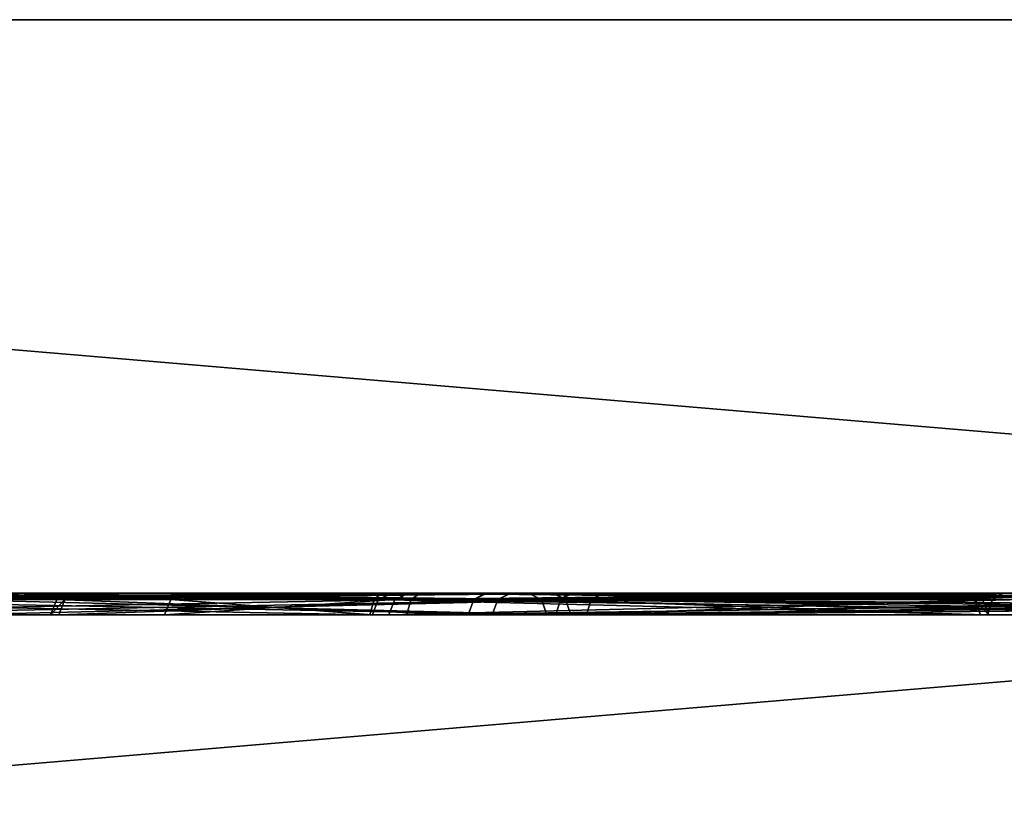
# Model space of a CAD drawing. Header units: millimetres. Extents: x -150 to 150, y -85 to 1149.
# Tile 134 of 256: x -100.73 to -99.35, y 1008.3 to 1009.4. Entities that reach past the tile are written whole.
import ezdxf

# ---------------------------------------------------------------- set-up
doc = ezdxf.new("R2010")
doc.units = ezdxf.units.MM
doc.header["$LTSCALE"] = 21.359881
for name, color, linetype in [('3368', 7, 'CONTINUOUS'), ('3369', 7, 'CONTINUOUS'), ('3409', 7, 'CONTINUOUS'), ('3410', 7, 'CONTINUOUS'), ('4885', 7, 'CONTINUOUS'), ('4886', 7, 'CONTINUOUS'), ('4926', 7, 'CONTINUOUS'), ('4927', 7, 'CONTINUOUS'), ('4969', 7, 'CONTINUOUS'), ('4970', 7, 'CONTINUOUS'), ('5010', 7, 'CONTINUOUS'), ('5011', 7, 'CONTINUOUS'), ('6484', 7, 'CONTINUOUS'), ('6485', 7, 'CONTINUOUS'), ('6525', 7, 'CONTINUOUS'), ('6526', 7, 'CONTINUOUS'), ('8698', 7, 'CONTINUOUS'), ('8699', 7, 'CONTINUOUS'), ('9023', 7, 'CONTINUOUS'), ('9025', 7, 'CONTINUOUS')]:
    doc.layers.add(name, color=color, linetype=linetype)

msp = doc.modelspace()

# ---------------------------------------------------------------- linework, layer by layer
at = {"layer": '3368', "linetype": 'CONTINUOUS'}
for points in [[(-100.0787, 1008.6, 222.1034), (-100.6564, 1008.6, 220.4775), (-100.6766, 1008.5912, 220.4854), (-100.0787, 1008.6, 222.1034)], [(-100.6766, 1008.5912, 220.4854), (-100.6564, 1008.6, 220.4775), (-100.665, 1008.5912, 218.752), (-100.6766, 1008.5912, 220.4854)], [(-100.0947, 1008.5912, 222.1182), (-100.0787, 1008.6, 222.1034), (-100.6766, 1008.5912, 220.4854), (-100.0947, 1008.5912, 222.1182)], [(-100.6438, 1008.6, 218.754), (-100.0431, 1008.6, 217.138), (-100.665, 1008.5912, 218.752), (-100.6438, 1008.6, 218.754)], [(-100.665, 1008.5912, 218.752), (-100.0431, 1008.6, 217.138), (-100.0613, 1008.5912, 217.1271), (-100.665, 1008.5912, 218.752)], [(-100.6564, 1008.6, 220.4775), (-100.6438, 1008.6, 218.754), (-100.665, 1008.5912, 218.752), (-100.6564, 1008.6, 220.4775)], [(-99.5854, 1008.6, 222.819), (-100.0787, 1008.6, 222.1034), (-100.0947, 1008.5912, 222.1182), (-99.5854, 1008.6, 222.819)], [(-98.9893, 1008.5912, 223.4535), (-99.5854, 1008.6, 222.819), (-100.0947, 1008.5912, 222.1182), (-98.9893, 1008.5912, 223.4535)], [(-100.0431, 1008.6, 217.138), (-98.9244, 1008.6, 215.8228), (-100.0613, 1008.5912, 217.1271), (-100.0431, 1008.6, 217.138)], [(-100.0613, 1008.5912, 217.1271), (-98.9244, 1008.6, 215.8228), (-98.9382, 1008.5912, 215.8067), (-100.0613, 1008.5912, 217.1271)], [(-98.9756, 1008.6, 223.4374), (-99.5854, 1008.6, 222.819), (-98.983, 1008.5977, 223.4461), (-98.9756, 1008.6, 223.4374)], [(-98.983, 1008.5977, 223.4461), (-99.5854, 1008.6, 222.819), (-98.9893, 1008.5912, 223.4535), (-98.983, 1008.5977, 223.4461)]]:
    msp.add_3dface(points, dxfattribs=at)
at = {"layer": '3369', "linetype": 'CONTINUOUS'}
for points in [[(-100.6766, 1008.5912, 220.4854), (-100.665, 1008.5912, 218.752), (-100.6853, 1008.57, 220.4869), (-100.6766, 1008.5912, 220.4854)], [(-100.1023, 1008.57, 222.1226), (-100.6766, 1008.5912, 220.4854), (-100.6853, 1008.57, 220.4869), (-100.1023, 1008.57, 222.1226)], [(-100.6853, 1008.57, 220.4869), (-100.665, 1008.5912, 218.752), (-100.6737, 1008.57, 218.7504), (-100.6853, 1008.57, 220.4869)], [(-100.0947, 1008.5912, 222.1182), (-100.6766, 1008.5912, 220.4854), (-100.1023, 1008.57, 222.1226), (-100.0947, 1008.5912, 222.1182)], [(-100.665, 1008.5912, 218.752), (-100.0613, 1008.5912, 217.1271), (-100.6737, 1008.57, 218.7504), (-100.665, 1008.5912, 218.752)], [(-100.6737, 1008.57, 218.7504), (-100.0613, 1008.5912, 217.1271), (-100.0689, 1008.57, 217.1227), (-100.6737, 1008.57, 218.7504)], [(-98.995, 1008.57, 223.4602), (-100.0947, 1008.5912, 222.1182), (-100.1023, 1008.57, 222.1226), (-98.995, 1008.57, 223.4602)], [(-98.9893, 1008.5912, 223.4535), (-100.0947, 1008.5912, 222.1182), (-98.9935, 1008.5815, 223.4585), (-98.9893, 1008.5912, 223.4535)], [(-98.9935, 1008.5815, 223.4585), (-100.0947, 1008.5912, 222.1182), (-98.995, 1008.57, 223.4602), (-98.9935, 1008.5815, 223.4585)], [(-100.0613, 1008.5912, 217.1271), (-98.9382, 1008.5912, 215.8067), (-100.0689, 1008.57, 217.1227), (-100.0613, 1008.5912, 217.1271)], [(-100.0689, 1008.57, 217.1227), (-98.9382, 1008.5912, 215.8067), (-98.9438, 1008.57, 215.7999), (-100.0689, 1008.57, 217.1227)]]:
    msp.add_3dface(points, dxfattribs=at)
at = {"layer": '3409', "linetype": 'CONTINUOUS'}
for points in [[(-100.0764, 1008.6, 382.8043), (-100.6558, 1008.6, 381.1782), (-100.6766, 1008.5912, 381.1823), (-100.0764, 1008.6, 382.8043)], [(-100.6766, 1008.5912, 381.1823), (-100.6558, 1008.6, 381.1782), (-100.665, 1008.5912, 379.4489), (-100.6766, 1008.5912, 381.1823)], [(-100.0947, 1008.5912, 382.8151), (-100.0764, 1008.6, 382.8043), (-100.6766, 1008.5912, 381.1823), (-100.0947, 1008.5912, 382.8151)], [(-100.6441, 1008.6, 379.4524), (-100.0435, 1008.6, 377.8356), (-100.665, 1008.5912, 379.4489), (-100.6441, 1008.6, 379.4524)], [(-100.665, 1008.5912, 379.4489), (-100.0435, 1008.6, 377.8356), (-100.0613, 1008.5912, 377.824), (-100.665, 1008.5912, 379.4489)], [(-100.6558, 1008.6, 381.1782), (-100.6441, 1008.6, 379.4524), (-100.665, 1008.5912, 379.4489), (-100.6558, 1008.6, 381.1782)], [(-98.9893, 1008.5912, 384.1504), (-100.0764, 1008.6, 382.8043), (-100.0947, 1008.5912, 382.8151), (-98.9893, 1008.5912, 384.1504)], [(-98.9755, 1008.6, 384.1343), (-100.0764, 1008.6, 382.8043), (-98.9893, 1008.5912, 384.1504), (-98.9755, 1008.6, 384.1343)], [(-99.5415, 1008.6, 377.1286), (-98.9247, 1008.6, 376.5199), (-100.0613, 1008.5912, 377.824), (-99.5415, 1008.6, 377.1286)], [(-100.0613, 1008.5912, 377.824), (-98.9247, 1008.6, 376.5199), (-98.932, 1008.5977, 376.5111), (-100.0613, 1008.5912, 377.824)], [(-100.0435, 1008.6, 377.8356), (-99.5415, 1008.6, 377.1286), (-100.0613, 1008.5912, 377.824), (-100.0435, 1008.6, 377.8356)], [(-98.9382, 1008.5912, 376.5036), (-100.0613, 1008.5912, 377.824), (-98.932, 1008.5977, 376.5111), (-98.9382, 1008.5912, 376.5036)]]:
    msp.add_3dface(points, dxfattribs=at)
at = {"layer": '3410', "linetype": 'CONTINUOUS'}
for points in [[(-100.6766, 1008.5912, 381.1823), (-100.665, 1008.5912, 379.4489), (-100.6853, 1008.57, 381.1838), (-100.6766, 1008.5912, 381.1823)], [(-100.1023, 1008.57, 382.8195), (-100.6766, 1008.5912, 381.1823), (-100.6853, 1008.57, 381.1838), (-100.1023, 1008.57, 382.8195)], [(-100.6853, 1008.57, 381.1838), (-100.665, 1008.5912, 379.4489), (-100.6737, 1008.57, 379.4473), (-100.6853, 1008.57, 381.1838)], [(-100.0947, 1008.5912, 382.8151), (-100.6766, 1008.5912, 381.1823), (-100.1023, 1008.57, 382.8195), (-100.0947, 1008.5912, 382.8151)], [(-100.665, 1008.5912, 379.4489), (-100.0613, 1008.5912, 377.824), (-100.6737, 1008.57, 379.4473), (-100.665, 1008.5912, 379.4489)], [(-100.6737, 1008.57, 379.4473), (-100.0613, 1008.5912, 377.824), (-100.0689, 1008.57, 377.8196), (-100.6737, 1008.57, 379.4473)], [(-98.995, 1008.57, 384.1571), (-100.0947, 1008.5912, 382.8151), (-100.1023, 1008.57, 382.8195), (-98.995, 1008.57, 384.1571)], [(-98.9893, 1008.5912, 384.1504), (-100.0947, 1008.5912, 382.8151), (-98.995, 1008.57, 384.1571), (-98.9893, 1008.5912, 384.1504)], [(-100.0613, 1008.5912, 377.824), (-98.9382, 1008.5912, 376.5036), (-100.0689, 1008.57, 377.8196), (-100.0613, 1008.5912, 377.824)], [(-98.9382, 1008.5912, 376.5036), (-98.9424, 1008.5815, 376.4986), (-100.0689, 1008.57, 377.8196), (-98.9382, 1008.5912, 376.5036)], [(-98.9424, 1008.5815, 376.4986), (-98.9438, 1008.57, 376.4968), (-100.0689, 1008.57, 377.8196), (-98.9424, 1008.5815, 376.4986)]]:
    msp.add_3dface(points, dxfattribs=at)
at = {"layer": '4885', "linetype": 'CONTINUOUS'}
for points in [[(-99.9605, 1008.6, 247.6653), (-100.8118, 1008.6, 246.1645), (-100.8303, 1008.5912, 246.1757), (-99.9605, 1008.6, 247.6653)], [(-99.9737, 1008.5912, 247.6827), (-99.9605, 1008.6, 247.6653), (-100.8303, 1008.5912, 246.1757), (-99.9737, 1008.5912, 247.6827)], [(-100.7877, 1008.6, 242.7691), (-99.9144, 1008.6, 241.2797), (-100.8075, 1008.5912, 242.7616), (-100.7877, 1008.6, 242.7691)], [(-100.8075, 1008.5912, 242.7616), (-99.9144, 1008.6, 241.2797), (-99.9308, 1008.5912, 241.2662), (-100.8075, 1008.5912, 242.7616)], [(-99.3505, 1008.6, 248.2844), (-99.9605, 1008.6, 247.6653), (-99.9737, 1008.5912, 247.6827), (-99.3505, 1008.6, 248.2844)], [(-98.6533, 1008.5912, 248.8057), (-99.3505, 1008.6, 248.2844), (-99.9737, 1008.5912, 247.6827), (-98.6533, 1008.5912, 248.8057)], [(-99.9308, 1008.5912, 241.2662), (-99.9144, 1008.6, 241.2797), (-98.5955, 1008.5912, 240.1609), (-99.9308, 1008.5912, 241.2662)], [(-99.9144, 1008.6, 241.2797), (-98.5845, 1008.6, 240.1791), (-98.5955, 1008.5912, 240.1609), (-99.9144, 1008.6, 241.2797)]]:
    msp.add_3dface(points, dxfattribs=at)
at = {"layer": '4886', "linetype": 'CONTINUOUS'}
for points in [[(-99.9804, 1008.57, 247.6883), (-100.8303, 1008.5912, 246.1757), (-100.8386, 1008.57, 246.1787), (-99.9804, 1008.57, 247.6883)], [(-99.9737, 1008.5912, 247.6827), (-100.8303, 1008.5912, 246.1757), (-99.9804, 1008.57, 247.6883), (-99.9737, 1008.5912, 247.6827)], [(-100.8075, 1008.5912, 242.7616), (-99.9308, 1008.5912, 241.2662), (-100.8158, 1008.57, 242.7585), (-100.8075, 1008.5912, 242.7616)], [(-100.8158, 1008.57, 242.7585), (-99.9308, 1008.5912, 241.2662), (-99.9375, 1008.57, 241.2605), (-100.8158, 1008.57, 242.7585)], [(-98.6577, 1008.57, 248.8133), (-99.9737, 1008.5912, 247.6827), (-99.9804, 1008.57, 247.6883), (-98.6577, 1008.57, 248.8133)], [(-98.6533, 1008.5912, 248.8057), (-99.9737, 1008.5912, 247.6827), (-98.6565, 1008.5815, 248.8114), (-98.6533, 1008.5912, 248.8057)], [(-98.6565, 1008.5815, 248.8114), (-99.9737, 1008.5912, 247.6827), (-98.6577, 1008.57, 248.8133), (-98.6565, 1008.5815, 248.8114)], [(-99.9308, 1008.5912, 241.2662), (-98.5955, 1008.5912, 240.1609), (-99.9375, 1008.57, 241.2605), (-99.9308, 1008.5912, 241.2662)], [(-99.9375, 1008.57, 241.2605), (-98.5955, 1008.5912, 240.1609), (-98.5998, 1008.57, 240.1533), (-99.9375, 1008.57, 241.2605)]]:
    msp.add_3dface(points, dxfattribs=at)
at = {"layer": '4926', "linetype": 'CONTINUOUS'}
for points in [[(-99.9737, 1008.5912, 358.6827), (-100.8105, 1008.6, 357.1683), (-100.8303, 1008.5912, 357.1757), (-99.9737, 1008.5912, 358.6827)], [(-99.9572, 1008.6, 358.6692), (-100.8105, 1008.6, 357.1683), (-99.9737, 1008.5912, 358.6827), (-99.9572, 1008.6, 358.6692)], [(-100.7875, 1008.6, 353.7687), (-99.9153, 1008.6, 352.2808), (-100.8075, 1008.5912, 353.7616), (-100.7875, 1008.6, 353.7687)], [(-100.8075, 1008.5912, 353.7616), (-99.9153, 1008.6, 352.2808), (-99.9308, 1008.5912, 352.2662), (-100.8075, 1008.5912, 353.7616)], [(-98.6533, 1008.5912, 359.8057), (-99.9572, 1008.6, 358.6692), (-99.9737, 1008.5912, 358.6827), (-98.6533, 1008.5912, 359.8057)], [(-98.6442, 1008.6, 359.7865), (-99.9572, 1008.6, 358.6692), (-98.6533, 1008.5912, 359.8057), (-98.6442, 1008.6, 359.7865)], [(-99.2982, 1008.6, 351.6717), (-98.585, 1008.6, 351.1793), (-99.9308, 1008.5912, 352.2662), (-99.2982, 1008.6, 351.6717)], [(-99.9308, 1008.5912, 352.2662), (-98.585, 1008.6, 351.1793), (-98.5907, 1008.5977, 351.1694), (-99.9308, 1008.5912, 352.2662)], [(-99.9153, 1008.6, 352.2808), (-99.2982, 1008.6, 351.6717), (-99.9308, 1008.5912, 352.2662), (-99.9153, 1008.6, 352.2808)], [(-98.5955, 1008.5912, 351.1609), (-99.9308, 1008.5912, 352.2662), (-98.5907, 1008.5977, 351.1694), (-98.5955, 1008.5912, 351.1609)]]:
    msp.add_3dface(points, dxfattribs=at)
at = {"layer": '4927', "linetype": 'CONTINUOUS'}
for points in [[(-99.9804, 1008.57, 358.6883), (-100.8303, 1008.5912, 357.1757), (-100.8386, 1008.57, 357.1787), (-99.9804, 1008.57, 358.6883)], [(-99.9737, 1008.5912, 358.6827), (-100.8303, 1008.5912, 357.1757), (-99.9804, 1008.57, 358.6883), (-99.9737, 1008.5912, 358.6827)], [(-100.8075, 1008.5912, 353.7616), (-99.9308, 1008.5912, 352.2662), (-100.8158, 1008.57, 353.7585), (-100.8075, 1008.5912, 353.7616)], [(-100.8158, 1008.57, 353.7585), (-99.9308, 1008.5912, 352.2662), (-99.9375, 1008.57, 352.2605), (-100.8158, 1008.57, 353.7585)], [(-98.6577, 1008.57, 359.8133), (-99.9737, 1008.5912, 358.6827), (-99.9804, 1008.57, 358.6883), (-98.6577, 1008.57, 359.8133)], [(-98.6533, 1008.5912, 359.8057), (-99.9737, 1008.5912, 358.6827), (-98.6577, 1008.57, 359.8133), (-98.6533, 1008.5912, 359.8057)], [(-99.9308, 1008.5912, 352.2662), (-98.5955, 1008.5912, 351.1609), (-99.9375, 1008.57, 352.2605), (-99.9308, 1008.5912, 352.2662)], [(-98.5955, 1008.5912, 351.1609), (-98.5987, 1008.5815, 351.1553), (-99.9375, 1008.57, 352.2605), (-98.5955, 1008.5912, 351.1609)], [(-98.5987, 1008.5815, 351.1553), (-98.5998, 1008.57, 351.1533), (-99.9375, 1008.57, 352.2605), (-98.5987, 1008.5815, 351.1553)]]:
    msp.add_3dface(points, dxfattribs=at)
at = {"layer": '4969', "linetype": 'CONTINUOUS'}
for points in [[(-100.0186, 1008.6, 264.5498), (-101.1372, 1008.6, 265.8646), (-101.1232, 1008.5912, 265.8806), (-100.0186, 1008.6, 264.5498)], [(-100.0001, 1008.5912, 264.5602), (-100.0186, 1008.6, 264.5498), (-101.1232, 1008.5912, 265.8806), (-100.0001, 1008.5912, 264.5602)], [(-101.0821, 1008.6, 258.2532), (-99.9831, 1008.6, 259.5834), (-99.9668, 1008.5912, 259.5691), (-101.0821, 1008.6, 258.2532)], [(-101.0721, 1008.5912, 258.2338), (-101.0821, 1008.6, 258.2532), (-99.9668, 1008.5912, 259.5691), (-101.0721, 1008.5912, 258.2338)], [(-99.4172, 1008.6, 262.9314), (-100.0186, 1008.6, 264.5498), (-99.3964, 1008.5912, 262.9353), (-99.4172, 1008.6, 262.9314)], [(-99.3964, 1008.5912, 262.9353), (-100.0186, 1008.6, 264.5498), (-100.0001, 1008.5912, 264.5602), (-99.3964, 1008.5912, 262.9353)], [(-99.9831, 1008.6, 259.5834), (-99.4054, 1008.6, 261.2073), (-99.3848, 1008.5912, 261.2019), (-99.9831, 1008.6, 259.5834)], [(-99.9668, 1008.5912, 259.5691), (-99.9831, 1008.6, 259.5834), (-99.3848, 1008.5912, 261.2019), (-99.9668, 1008.5912, 259.5691)], [(-99.4054, 1008.6, 261.2073), (-99.4172, 1008.6, 262.9314), (-99.3848, 1008.5912, 261.2019), (-99.4054, 1008.6, 261.2073)], [(-99.3848, 1008.5912, 261.2019), (-99.4172, 1008.6, 262.9314), (-99.3964, 1008.5912, 262.9353), (-99.3848, 1008.5912, 261.2019)]]:
    msp.add_3dface(points, dxfattribs=at)
at = {"layer": '4970', "linetype": 'CONTINUOUS'}
for points in [[(-100.0001, 1008.5912, 264.5602), (-101.1232, 1008.5912, 265.8806), (-99.9926, 1008.57, 264.5646), (-100.0001, 1008.5912, 264.5602)], [(-99.9926, 1008.57, 264.5646), (-101.1232, 1008.5912, 265.8806), (-101.1176, 1008.57, 265.8874), (-99.9926, 1008.57, 264.5646)], [(-101.0721, 1008.5912, 258.2338), (-99.9668, 1008.5912, 259.5691), (-101.0664, 1008.57, 258.2271), (-101.0721, 1008.5912, 258.2338)], [(-101.0664, 1008.57, 258.2271), (-99.9668, 1008.5912, 259.5691), (-99.9591, 1008.57, 259.5648), (-101.0664, 1008.57, 258.2271)], [(-99.3964, 1008.5912, 262.9353), (-100.0001, 1008.5912, 264.5602), (-99.3878, 1008.57, 262.9369), (-99.3964, 1008.5912, 262.9353)], [(-99.3878, 1008.57, 262.9369), (-100.0001, 1008.5912, 264.5602), (-99.9926, 1008.57, 264.5646), (-99.3878, 1008.57, 262.9369)], [(-99.9668, 1008.5912, 259.5691), (-99.3848, 1008.5912, 261.2019), (-99.9591, 1008.57, 259.5648), (-99.9668, 1008.5912, 259.5691)], [(-99.9591, 1008.57, 259.5648), (-99.3848, 1008.5912, 261.2019), (-99.3762, 1008.57, 261.2004), (-99.9591, 1008.57, 259.5648)], [(-99.3848, 1008.5912, 261.2019), (-99.3964, 1008.5912, 262.9353), (-99.3762, 1008.57, 261.2004), (-99.3848, 1008.5912, 261.2019)], [(-99.3762, 1008.57, 261.2004), (-99.3964, 1008.5912, 262.9353), (-99.3878, 1008.57, 262.9369), (-99.3762, 1008.57, 261.2004)]]:
    msp.add_3dface(points, dxfattribs=at)
at = {"layer": '5010', "linetype": 'CONTINUOUS'}
for points in [[(-100.0186, 1008.6, 340.4782), (-101.1359, 1008.6, 341.7921), (-100.0001, 1008.5912, 340.4887), (-100.0186, 1008.6, 340.4782)], [(-100.0001, 1008.5912, 340.4887), (-101.1359, 1008.6, 341.7921), (-101.1232, 1008.5912, 341.8091), (-100.0001, 1008.5912, 340.4887)], [(-101.0844, 1008.6, 334.1797), (-99.9853, 1008.6, 335.5079), (-101.0721, 1008.5912, 334.1623), (-101.0844, 1008.6, 334.1797)], [(-101.0721, 1008.5912, 334.1623), (-99.9853, 1008.6, 335.5079), (-99.9668, 1008.5912, 335.4976), (-101.0721, 1008.5912, 334.1623)], [(-99.4174, 1008.6, 338.8605), (-100.0186, 1008.6, 340.4782), (-100.0001, 1008.5912, 340.4887), (-99.4174, 1008.6, 338.8605)], [(-99.3964, 1008.5912, 338.8638), (-99.4174, 1008.6, 338.8605), (-100.0001, 1008.5912, 340.4887), (-99.3964, 1008.5912, 338.8638)], [(-99.9853, 1008.6, 335.5079), (-99.4057, 1008.6, 337.1343), (-99.9668, 1008.5912, 335.4976), (-99.9853, 1008.6, 335.5079)], [(-99.9668, 1008.5912, 335.4976), (-99.4057, 1008.6, 337.1343), (-99.3848, 1008.5912, 337.1304), (-99.9668, 1008.5912, 335.4976)], [(-99.4057, 1008.6, 337.1343), (-99.4174, 1008.6, 338.8605), (-99.3964, 1008.5912, 338.8638), (-99.4057, 1008.6, 337.1343)], [(-99.3848, 1008.5912, 337.1304), (-99.4057, 1008.6, 337.1343), (-99.3964, 1008.5912, 338.8638), (-99.3848, 1008.5912, 337.1304)]]:
    msp.add_3dface(points, dxfattribs=at)
at = {"layer": '5011', "linetype": 'CONTINUOUS'}
for points in [[(-100.0001, 1008.5912, 340.4887), (-101.1232, 1008.5912, 341.8091), (-99.9926, 1008.57, 340.4931), (-100.0001, 1008.5912, 340.4887)], [(-99.9926, 1008.57, 340.4931), (-101.1232, 1008.5912, 341.8091), (-101.1176, 1008.57, 341.8158), (-99.9926, 1008.57, 340.4931)], [(-101.0721, 1008.5912, 334.1623), (-99.9668, 1008.5912, 335.4976), (-101.0664, 1008.57, 334.1556), (-101.0721, 1008.5912, 334.1623)], [(-101.0664, 1008.57, 334.1556), (-99.9668, 1008.5912, 335.4976), (-99.9591, 1008.57, 335.4932), (-101.0664, 1008.57, 334.1556)], [(-99.3964, 1008.5912, 338.8638), (-100.0001, 1008.5912, 340.4887), (-99.3878, 1008.57, 338.8654), (-99.3964, 1008.5912, 338.8638)], [(-99.3878, 1008.57, 338.8654), (-100.0001, 1008.5912, 340.4887), (-99.9926, 1008.57, 340.4931), (-99.3878, 1008.57, 338.8654)], [(-99.9668, 1008.5912, 335.4976), (-99.3848, 1008.5912, 337.1304), (-99.9591, 1008.57, 335.4932), (-99.9668, 1008.5912, 335.4976)], [(-99.9591, 1008.57, 335.4932), (-99.3848, 1008.5912, 337.1304), (-99.3762, 1008.57, 337.1289), (-99.9591, 1008.57, 335.4932)], [(-99.3848, 1008.5912, 337.1304), (-99.3964, 1008.5912, 338.8638), (-99.3762, 1008.57, 337.1289), (-99.3848, 1008.5912, 337.1304)], [(-99.3762, 1008.57, 337.1289), (-99.3964, 1008.5912, 338.8638), (-99.3878, 1008.57, 338.8654), (-99.3762, 1008.57, 337.1289)]]:
    msp.add_3dface(points, dxfattribs=at)
at = {"layer": '6484', "linetype": 'CONTINUOUS'}
for points in [[(-100.4962, 1008.6, 283.123), (-100.185, 1008.6, 281.4248), (-100.5175, 1008.5912, 283.1228), (-100.4962, 1008.6, 283.123)], [(-100.5175, 1008.5912, 283.1228), (-100.185, 1008.6, 281.4248), (-100.205, 1008.5912, 281.4177), (-100.5175, 1008.5912, 283.1228)], [(-100.2279, 1008.5912, 284.8318), (-100.4962, 1008.6, 283.123), (-100.5175, 1008.5912, 283.1228), (-100.2279, 1008.5912, 284.8318)], [(-100.2085, 1008.6, 284.8229), (-100.4962, 1008.6, 283.123), (-100.2279, 1008.5912, 284.8318), (-100.2085, 1008.6, 284.8229)], [(-99.3576, 1008.6, 286.3219), (-100.2085, 1008.6, 284.8229), (-100.2279, 1008.5912, 284.8318), (-99.3576, 1008.6, 286.3219)], [(-99.3712, 1008.5912, 286.3388), (-99.3576, 1008.6, 286.3219), (-100.2279, 1008.5912, 284.8318), (-99.3712, 1008.5912, 286.3388)], [(-100.205, 1008.5912, 281.4177), (-100.185, 1008.6, 281.4248), (-99.3283, 1008.5912, 279.9224), (-100.205, 1008.5912, 281.4177)], [(-100.185, 1008.6, 281.4248), (-99.3118, 1008.6, 279.9357), (-99.3283, 1008.5912, 279.9224), (-100.185, 1008.6, 281.4248)], [(-98.0443, 1008.6, 287.4411), (-99.3576, 1008.6, 286.3219), (-99.3712, 1008.5912, 286.3388), (-98.0443, 1008.6, 287.4411)], [(-98.0508, 1008.5912, 287.4619), (-98.0443, 1008.6, 287.4411), (-99.3712, 1008.5912, 286.3388), (-98.0508, 1008.5912, 287.4619)]]:
    msp.add_3dface(points, dxfattribs=at)
at = {"layer": '6485', "linetype": 'CONTINUOUS'}
for points in [[(-100.5175, 1008.5912, 283.1228), (-100.205, 1008.5912, 281.4177), (-100.5262, 1008.57, 283.1227), (-100.5175, 1008.5912, 283.1228)], [(-100.2361, 1008.57, 284.8348), (-100.5175, 1008.5912, 283.1228), (-100.5262, 1008.57, 283.1227), (-100.2361, 1008.57, 284.8348)], [(-100.5262, 1008.57, 283.1227), (-100.205, 1008.5912, 281.4177), (-100.2133, 1008.57, 281.4147), (-100.5262, 1008.57, 283.1227)], [(-100.2279, 1008.5912, 284.8318), (-100.5175, 1008.5912, 283.1228), (-100.2361, 1008.57, 284.8348), (-100.2279, 1008.5912, 284.8318)], [(-99.378, 1008.57, 286.3444), (-100.2279, 1008.5912, 284.8318), (-100.2361, 1008.57, 284.8348), (-99.378, 1008.57, 286.3444)], [(-99.3712, 1008.5912, 286.3388), (-100.2279, 1008.5912, 284.8318), (-99.378, 1008.57, 286.3444), (-99.3712, 1008.5912, 286.3388)], [(-100.205, 1008.5912, 281.4177), (-99.3283, 1008.5912, 279.9224), (-100.2133, 1008.57, 281.4147), (-100.205, 1008.5912, 281.4177)], [(-100.2133, 1008.57, 281.4147), (-99.3283, 1008.5912, 279.9224), (-99.335, 1008.57, 279.9167), (-100.2133, 1008.57, 281.4147)], [(-98.0552, 1008.57, 287.4695), (-99.3712, 1008.5912, 286.3388), (-99.378, 1008.57, 286.3444), (-98.0552, 1008.57, 287.4695)], [(-98.0508, 1008.5912, 287.4619), (-99.3712, 1008.5912, 286.3388), (-98.0552, 1008.57, 287.4695), (-98.0508, 1008.5912, 287.4619)]]:
    msp.add_3dface(points, dxfattribs=at)
at = {"layer": '6525', "linetype": 'CONTINUOUS'}
for points in [[(-100.2279, 1008.5912, 318.5196), (-100.4962, 1008.6, 316.8103), (-100.5175, 1008.5912, 316.8105), (-100.2279, 1008.5912, 318.5196)], [(-100.5175, 1008.5912, 316.8105), (-100.4962, 1008.6, 316.8103), (-100.205, 1008.5912, 315.1055), (-100.5175, 1008.5912, 316.8105)], [(-100.4962, 1008.6, 316.8103), (-100.185, 1008.6, 315.1124), (-100.205, 1008.5912, 315.1055), (-100.4962, 1008.6, 316.8103)], [(-100.2078, 1008.6, 318.5126), (-100.4962, 1008.6, 316.8103), (-100.2279, 1008.5912, 318.5196), (-100.2078, 1008.6, 318.5126)], [(-99.3712, 1008.5912, 320.0265), (-100.2078, 1008.6, 318.5126), (-100.2279, 1008.5912, 318.5196), (-99.3712, 1008.5912, 320.0265)], [(-99.3561, 1008.6, 320.0116), (-100.2078, 1008.6, 318.5126), (-99.3712, 1008.5912, 320.0265), (-99.3561, 1008.6, 320.0116)], [(-100.205, 1008.5912, 315.1055), (-100.185, 1008.6, 315.1124), (-99.3283, 1008.5912, 313.6101), (-100.205, 1008.5912, 315.1055)], [(-100.185, 1008.6, 315.1124), (-99.3119, 1008.6, 313.6236), (-99.3283, 1008.5912, 313.6101), (-100.185, 1008.6, 315.1124)], [(-98.0438, 1008.6, 321.1291), (-99.3561, 1008.6, 320.0116), (-99.3712, 1008.5912, 320.0265), (-98.0438, 1008.6, 321.1291)], [(-98.0508, 1008.5912, 321.1496), (-98.0438, 1008.6, 321.1291), (-99.3712, 1008.5912, 320.0265), (-98.0508, 1008.5912, 321.1496)]]:
    msp.add_3dface(points, dxfattribs=at)
at = {"layer": '6526', "linetype": 'CONTINUOUS'}
for points in [[(-100.5175, 1008.5912, 316.8105), (-100.205, 1008.5912, 315.1055), (-100.5262, 1008.57, 316.8105), (-100.5175, 1008.5912, 316.8105)], [(-100.2361, 1008.57, 318.5225), (-100.5175, 1008.5912, 316.8105), (-100.5262, 1008.57, 316.8105), (-100.2361, 1008.57, 318.5225)], [(-100.5262, 1008.57, 316.8105), (-100.205, 1008.5912, 315.1055), (-100.2133, 1008.57, 315.1024), (-100.5262, 1008.57, 316.8105)], [(-100.2279, 1008.5912, 318.5196), (-100.5175, 1008.5912, 316.8105), (-100.2361, 1008.57, 318.5225), (-100.2279, 1008.5912, 318.5196)], [(-99.378, 1008.57, 320.0321), (-100.2279, 1008.5912, 318.5196), (-100.2361, 1008.57, 318.5225), (-99.378, 1008.57, 320.0321)], [(-99.3712, 1008.5912, 320.0265), (-100.2279, 1008.5912, 318.5196), (-99.378, 1008.57, 320.0321), (-99.3712, 1008.5912, 320.0265)], [(-100.205, 1008.5912, 315.1055), (-99.3283, 1008.5912, 313.6101), (-100.2133, 1008.57, 315.1024), (-100.205, 1008.5912, 315.1055)], [(-100.2133, 1008.57, 315.1024), (-99.3283, 1008.5912, 313.6101), (-99.335, 1008.57, 313.6044), (-100.2133, 1008.57, 315.1024)], [(-98.0552, 1008.57, 321.1572), (-99.3712, 1008.5912, 320.0265), (-99.378, 1008.57, 320.0321), (-98.0552, 1008.57, 321.1572)], [(-98.0508, 1008.5912, 321.1496), (-99.3712, 1008.5912, 320.0265), (-98.0552, 1008.57, 321.1572), (-98.0508, 1008.5912, 321.1496)]]:
    msp.add_3dface(points, dxfattribs=at)
at = {"layer": '8698', "linetype": 'CONTINUOUS'}
for points in [[(-100.2234, 1008.6, 303.783), (-101.3216, 1008.6, 302.4545), (-101.3391, 1008.5912, 302.4667), (-100.2234, 1008.6, 303.783)], [(-100.2338, 1008.5912, 303.802), (-100.2234, 1008.6, 303.783), (-101.3391, 1008.5912, 302.4667), (-100.2338, 1008.5912, 303.802)], [(-101.3057, 1008.5912, 297.4756), (-101.2872, 1008.6, 297.4858), (-100.1827, 1008.5912, 296.1552), (-101.3057, 1008.5912, 297.4756)], [(-101.2872, 1008.6, 297.4858), (-100.1689, 1008.6, 296.1713), (-100.1827, 1008.5912, 296.1552), (-101.2872, 1008.6, 297.4858)], [(-98.7357, 1008.6, 304.6571), (-100.2234, 1008.6, 303.783), (-100.2338, 1008.5912, 303.802), (-98.7357, 1008.6, 304.6571)], [(-98.7384, 1008.5912, 304.6787), (-98.7357, 1008.6, 304.6571), (-100.2338, 1008.5912, 303.802), (-98.7384, 1008.5912, 304.6787)], [(-100.1689, 1008.6, 296.1713), (-98.6696, 1008.6, 295.3188), (-100.1827, 1008.5912, 296.1552), (-100.1689, 1008.6, 296.1713)], [(-100.1827, 1008.5912, 296.1552), (-98.6696, 1008.6, 295.3188), (-98.6757, 1008.5912, 295.2985), (-100.1827, 1008.5912, 296.1552)]]:
    msp.add_3dface(points, dxfattribs=at)
at = {"layer": '8699', "linetype": 'CONTINUOUS'}
for points in [[(-100.2395, 1008.57, 303.8087), (-101.3391, 1008.5912, 302.4667), (-101.3467, 1008.57, 302.471), (-100.2395, 1008.57, 303.8087)], [(-100.2338, 1008.5912, 303.802), (-101.3391, 1008.5912, 302.4667), (-100.2395, 1008.57, 303.8087), (-100.2338, 1008.5912, 303.802)], [(-101.3057, 1008.5912, 297.4756), (-100.1827, 1008.5912, 296.1552), (-101.3133, 1008.57, 297.4711), (-101.3057, 1008.5912, 297.4756)], [(-101.3133, 1008.57, 297.4711), (-100.1827, 1008.5912, 296.1552), (-100.1883, 1008.57, 296.1484), (-101.3133, 1008.57, 297.4711)], [(-98.7415, 1008.57, 304.6869), (-100.2338, 1008.5912, 303.802), (-100.2395, 1008.57, 303.8087), (-98.7415, 1008.57, 304.6869)], [(-98.7384, 1008.5912, 304.6787), (-100.2338, 1008.5912, 303.802), (-98.7415, 1008.57, 304.6869), (-98.7384, 1008.5912, 304.6787)], [(-100.1827, 1008.5912, 296.1552), (-98.6757, 1008.5912, 295.2985), (-100.1883, 1008.57, 296.1484), (-100.1827, 1008.5912, 296.1552)], [(-100.1883, 1008.57, 296.1484), (-98.6757, 1008.5912, 295.2985), (-98.6787, 1008.57, 295.2902), (-100.1883, 1008.57, 296.1484)]]:
    msp.add_3dface(points, dxfattribs=at)
at = {"layer": '9023', "linetype": 'CONTINUOUS'}
for points in [[(-106.3174, 1009.4, 406.1274), (-88.4338, 1009.4, 421.4326), (-106.1816, 1009.4, 193.7372), (-106.3174, 1009.4, 406.1274)], [(-106.1816, 1009.4, 193.7372), (-88.4338, 1009.4, 421.4326), (-88.2611, 1009.4, 178.4424), (-106.1816, 1009.4, 193.7372)]]:
    msp.add_3dface(points, dxfattribs=at)
at = {"layer": '9025', "linetype": 'CONTINUOUS'}
for points in [[(-88.4338, 1007.9, 178.5674), (-106.3174, 1007.9, 193.8726), (-106.1816, 1009.4, 193.7372), (-88.4338, 1007.9, 178.5674)], [(-106.1816, 1007.9, 406.2628), (-88.4338, 1009.4, 421.4326), (-106.3174, 1009.4, 406.1274), (-106.1816, 1007.9, 406.2628)], [(-88.4338, 1007.9, 178.5674), (-106.1816, 1009.4, 193.7372), (-88.2611, 1009.4, 178.4424), (-88.4338, 1007.9, 178.5674)], [(-106.1816, 1007.9, 406.2628), (-88.2611, 1007.9, 421.5576), (-88.4338, 1009.4, 421.4326), (-106.1816, 1007.9, 406.2628)]]:
    msp.add_3dface(points, dxfattribs=at)

doc.saveas('drawing.dxf')
